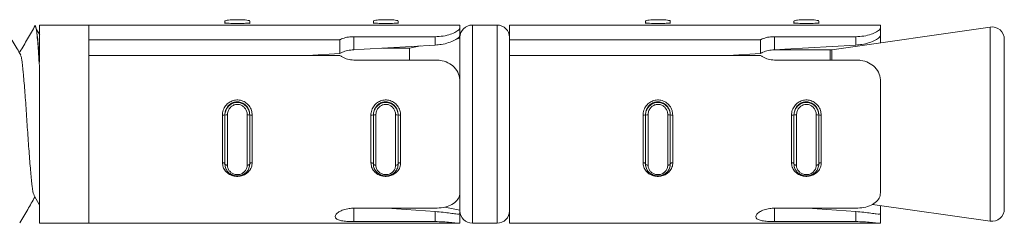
# Model space of a CAD drawing. Header units: millimetres. Extents: x -229 to 889, y -1749 to -342.
# Tile 21 of 23: x 215 to 254, y -491 to -483. Entities that reach past the tile are written whole.
import ezdxf

# ---------------------------------------------------------------- set-up
doc = ezdxf.new("R2010")
doc.units = ezdxf.units.MM

msp = doc.modelspace()

# ---------------------------------------------------------------- linework, layer by layer
at = {"color": 7, "linetype": 'Continuous', "lineweight": 15}
for p, q in [((215.287, -483.091), (215.277, -483.091)), ((217.464, -483.091), (215.464, -483.091)), ((215.464, -483.091), (215.464, -484.591)), ((223.114, -483.091), (217.464, -483.091)), ((217.464, -483.091), (217.464, -483.686)), ((217.464, -483.091), (217.464, -491.091)), ((222.964, -483.021), (222.964, -482.934)), ((229.114, -483.091), (223.814, -483.091)), ((223.965, -483.021), (223.965, -482.934)), ((228.964, -483.021), (228.964, -482.934)), ((232.464, -483.091), (229.814, -483.091)), ((229.964, -483.021), (229.964, -482.934)), ((232.464, -483.091), (232.464, -483.192)), ((233.964, -483.091), (232.964, -483.091)), ((240.114, -483.091), (234.464, -483.091)), ((234.464, -483.091), (234.464, -483.686)), ((239.964, -483.021), (239.964, -482.934)), ((246.114, -483.091), (240.814, -483.091)), ((240.964, -483.021), (240.964, -482.934)), ((245.964, -483.021), (245.964, -482.934)), ((249.464, -483.091), (246.814, -483.091)), ((246.964, -483.021), (246.964, -482.934)), ((249.464, -483.091), (249.464, -483.192)), ((215.479, -483.488), (215.345, -483.264)), ((232.464, -483.192), (232.464, -483.505)), ((232.464, -483.505), (232.464, -483.591)), ((253.894, -483.172), (247.5, -484.086)), ((249.464, -483.192), (249.464, -483.505)), ((249.464, -483.505), (249.464, -483.805)), ((217.464, -483.686), (227.611, -483.686)), ((227.611, -483.686), (227.611, -484.24)), ((228.17, -483.56), (231.464, -483.56)), ((228.17, -483.56), (228.17, -484.088)), ((231.464, -483.56), (231.464, -483.901)), ((232.464, -483.625), (232.312, -483.654)), ((232.464, -485.355), (232.464, -483.591)), ((234.464, -483.686), (244.611, -483.686)), ((234.464, -483.686), (234.464, -484.079)), ((244.611, -483.686), (244.611, -484.24)), ((245.17, -483.56), (248.464, -483.56)), ((245.17, -483.56), (245.17, -484.088)), ((248.464, -483.56), (248.464, -483.901)), ((254.464, -483.667), (254.464, -487.091)), ((227.611, -484.313), (217.464, -484.313)), ((217.464, -484.313), (217.464, -491.091)), ((227.611, -484.24), (226.3, -484.313)), ((230.424, -484.022), (229.339, -484.022)), ((230.873, -483.934), (230.424, -484.022)), ((230.424, -484.022), (230.424, -484.501)), ((234.464, -484.091), (234.464, -484.313)), ((244.611, -484.313), (234.464, -484.313)), ((234.464, -484.313), (234.464, -491.091)), ((244.611, -484.24), (243.3, -484.313)), ((247.429, -484.091), (245.172, -484.091)), ((231.464, -484.501), (228.17, -484.501)), ((248.464, -484.501), (245.17, -484.501)), ((215.464, -484.752), (215.464, -491.091)), ((232.464, -485.387), (232.464, -489.814)), ((249.464, -485.387), (249.464, -489.814)), ((222.864, -488.651), (222.864, -486.723)), ((222.964, -486.714), (222.964, -486.728)), ((222.964, -488.705), (222.964, -486.728)), ((223.064, -486.718), (223.064, -488.745)), ((223.864, -488.745), (223.864, -486.718)), ((223.965, -486.714), (223.965, -486.728)), ((223.965, -486.728), (223.965, -488.705)), ((224.064, -486.723), (224.064, -488.651)), ((228.864, -488.651), (228.864, -486.723)), ((228.964, -486.714), (228.964, -486.728)), ((228.964, -488.705), (228.964, -486.728)), ((229.064, -486.718), (229.064, -488.745)), ((229.864, -488.745), (229.864, -486.718)), ((229.964, -486.714), (229.964, -486.728)), ((229.964, -486.728), (229.964, -488.705)), ((230.064, -486.723), (230.064, -488.651)), ((239.864, -488.651), (239.864, -486.723)), ((239.964, -486.714), (239.964, -486.728)), ((239.964, -488.705), (239.964, -486.728)), ((240.064, -486.718), (240.064, -488.745)), ((240.864, -488.745), (240.864, -486.718)), ((240.964, -486.714), (240.964, -486.728)), ((240.964, -486.728), (240.964, -488.705)), ((241.064, -486.723), (241.064, -488.651)), ((245.864, -488.651), (245.864, -486.723)), ((245.964, -486.714), (245.964, -486.728)), ((245.964, -488.705), (245.964, -486.728)), ((246.064, -486.718), (246.064, -488.745)), ((246.864, -488.745), (246.864, -486.718)), ((246.964, -486.714), (246.964, -486.728)), ((246.964, -486.728), (246.964, -488.705)), ((247.064, -486.723), (247.064, -488.651)), ((254.464, -487.091), (254.464, -490.514)), ((232.464, -490.591), (232.464, -489.866)), ((215.261, -489.999), (215.456, -490.336)), ((228.17, -490.484), (231.464, -490.484)), ((229.509, -490.484), (231.464, -490.618)), ((231.464, -491.026), (231.464, -490.618)), ((231.848, -490.437), (232.464, -490.557)), ((232.464, -490.591), (232.464, -490.702)), ((245.17, -490.484), (248.464, -490.484)), ((246.509, -490.484), (248.464, -490.618)), ((248.464, -491.026), (248.464, -490.618)), ((249.133, -490.329), (253.894, -491.009)), ((249.464, -490.376), (249.464, -490.702)), ((231.464, -491.026), (228.17, -491.026)), ((232.464, -491.077), (232.464, -490.702)), ((248.464, -491.026), (245.17, -491.026)), ((249.464, -491.077), (249.464, -490.702)), ((215.464, -491.091), (217.464, -491.091)), ((217.464, -491.091), (232.399, -491.091)), ((232.964, -491.091), (233.964, -491.091)), ((234.464, -491.091), (249.399, -491.091))]:
    msp.add_line(p, q, dxfattribs=at)
at = {"color": 8, "linetype": 'Continuous', "lineweight": 15}
for p, q in [((232.964, -483.091), (232.964, -487.091)), ((233.964, -487.091), (233.964, -483.091)), ((253.894, -491.009), (253.894, -483.172)), ((247.429, -484.501), (247.429, -484.091)), ((247.5, -484.086), (247.5, -484.501)), ((232.964, -487.091), (232.964, -491.091)), ((233.964, -491.091), (233.964, -487.091)), ((228.17, -491.026), (228.17, -490.484)), ((245.17, -491.026), (245.17, -490.484))]:
    msp.add_line(p, q, dxfattribs=at)
at = {"color": 7, "linetype": 'Continuous', "lineweight": 15, "flags": 128}
for points in [[(231.464, -483.901), (228.592, -484.064), (228.17, -484.088)], [(248.464, -483.901), (245.592, -484.064), (245.17, -484.088)], [(222.964, -488.69), (222.963, -488.683), (222.957, -488.675), (222.948, -488.669), (222.935, -488.663), (222.92, -488.658), (222.903, -488.654), (222.884, -488.652), (222.864, -488.651)], [(224.064, -488.651), (224.045, -488.652), (224.026, -488.654), (224.009, -488.658), (223.994, -488.663), (223.981, -488.669), (223.972, -488.675), (223.966, -488.683), (223.965, -488.69)], [(228.964, -488.69), (228.963, -488.683), (228.957, -488.675), (228.948, -488.669), (228.935, -488.663), (228.92, -488.658), (228.903, -488.654), (228.884, -488.652), (228.864, -488.651)], [(230.064, -488.651), (230.045, -488.652), (230.026, -488.654), (230.009, -488.658), (229.994, -488.663), (229.981, -488.669), (229.972, -488.675), (229.966, -488.683), (229.964, -488.69)], [(239.964, -488.69), (239.963, -488.683), (239.957, -488.675), (239.948, -488.669), (239.935, -488.663), (239.92, -488.658), (239.903, -488.654), (239.884, -488.652), (239.864, -488.651)], [(241.064, -488.651), (241.045, -488.652), (241.026, -488.654), (241.009, -488.658), (240.994, -488.663), (240.981, -488.669), (240.972, -488.675), (240.966, -488.683), (240.964, -488.69)], [(245.964, -488.69), (245.963, -488.683), (245.957, -488.675), (245.948, -488.669), (245.935, -488.663), (245.92, -488.658), (245.903, -488.654), (245.884, -488.652), (245.864, -488.651)], [(247.064, -488.651), (247.045, -488.652), (247.026, -488.654), (247.009, -488.658), (246.994, -488.663), (246.981, -488.669), (246.972, -488.675), (246.966, -488.683), (246.964, -488.69)], [(223.064, -488.745), (223.045, -488.744), (223.026, -488.742), (223.009, -488.738), (222.994, -488.733), (222.981, -488.727), (222.972, -488.72), (222.966, -488.712), (222.964, -488.705)], [(223.965, -488.705), (223.963, -488.712), (223.957, -488.72), (223.948, -488.727), (223.935, -488.733), (223.92, -488.738), (223.903, -488.742), (223.884, -488.744), (223.864, -488.745)], [(229.064, -488.745), (229.045, -488.744), (229.026, -488.742), (229.009, -488.738), (228.994, -488.733), (228.981, -488.727), (228.972, -488.72), (228.966, -488.712), (228.964, -488.705)], [(229.964, -488.705), (229.963, -488.712), (229.957, -488.72), (229.948, -488.727), (229.935, -488.733), (229.92, -488.738), (229.903, -488.742), (229.884, -488.744), (229.864, -488.745)], [(240.064, -488.745), (240.045, -488.744), (240.026, -488.742), (240.009, -488.738), (239.994, -488.733), (239.981, -488.727), (239.972, -488.72), (239.966, -488.712), (239.964, -488.705)], [(240.964, -488.705), (240.963, -488.712), (240.957, -488.72), (240.948, -488.727), (240.935, -488.733), (240.92, -488.738), (240.903, -488.742), (240.884, -488.744), (240.864, -488.745)], [(246.064, -488.745), (246.045, -488.744), (246.026, -488.742), (246.009, -488.738), (245.994, -488.733), (245.981, -488.727), (245.972, -488.72), (245.966, -488.712), (245.964, -488.705)], [(246.964, -488.705), (246.963, -488.712), (246.957, -488.72), (246.948, -488.727), (246.935, -488.733), (246.92, -488.738), (246.903, -488.742), (246.884, -488.744), (246.864, -488.745)]]:
    msp.add_lwpolyline(points, dxfattribs=at)
at = {"color": 7, "linetype": 'Continuous', "lineweight": 15}
for centre, radius, start, end in [((232.964, -483.591), 0.5, 90, 180), ((233.964, -483.591), 0.5, 0, 90), ((253.964, -483.667), 0.5, 0, 98.1301), ((247.429, -483.591), 0.5, 270, 278.1301), ((222.889, -486.443), 0.282, 264.9782, 285.5108), ((223.04, -486.963), 0.246, 84.2018, 107.7416), ((223.889, -486.963), 0.247, 72.2669, 95.7898), ((224.04, -486.443), 0.282, 254.4815, 275.028), ((228.889, -486.443), 0.282, 264.9782, 285.5108), ((229.04, -486.963), 0.247, 84.2077, 107.7356), ((229.889, -486.963), 0.247, 72.2669, 95.7898), ((230.04, -486.443), 0.282, 254.4853, 275.0258), ((239.889, -486.443), 0.282, 264.9742, 285.5147), ((240.04, -486.963), 0.247, 84.2102, 107.7331), ((240.889, -486.963), 0.247, 72.2644, 95.7923), ((241.04, -486.443), 0.282, 254.4892, 275.0218), ((245.889, -486.443), 0.282, 264.9782, 285.5108), ((246.04, -486.963), 0.246, 84.2032, 107.7419), ((246.889, -486.963), 0.246, 72.2584, 95.7982), ((247.04, -486.443), 0.282, 254.4892, 275.0218), ((232.964, -490.591), 0.5, 180, 270), ((233.964, -490.591), 0.5, 270, 0), ((253.964, -490.514), 0.5, 261.8699, 0)]:
    msp.add_arc(centre, radius, start, end, dxfattribs=at)
for points, knots in [([(215.298, -483.113), (215.194, -483.29), (214.986, -483.644), (214.779, -484), (214.675, -484.177)], [0, 0, 0, 0, 0.500056, 1, 1, 1, 1]), ([(215.277, -483.134), (215.288, -483.129), (215.319, -483.113), (215.373, -483.493), (215.424, -484.09), (215.454, -484.578), (215.464, -484.752)], [0, 0, 0, 0, 0.1814454, 0.5047078, 0.8238543, 1, 1, 1, 1]), ([(215.465, -484.591), (215.46, -484.522), (215.437, -484.158), (215.396, -483.613), (215.338, -483.159), (215.303, -483.126), (215.287, -483.111)], [0, 0, 0, 0, 0.0756933, 0.3973923, 0.7255851, 1, 1, 1, 1]), ([(223.965, -482.934), (223.965, -482.934), (223.965, -482.908), (223.944, -482.916), (223.855, -482.887), (223.719, -482.88), (223.556, -482.874), (223.389, -482.875), (223.235, -482.878), (223.104, -482.887), (223.007, -482.899), (222.969, -482.927), (222.964, -482.926), (222.964, -482.934), (222.964, -482.934)], [0, 0, 0, 0, 0.000042, 0.112223, 0.224491, 0.337098, 0.445589, 0.547545, 0.646168, 0.746788, 0.852423, 0.963245, 0.999958, 1, 1, 1, 1]), ([(222.964, -483.021), (222.964, -483.021), (222.964, -482.997), (222.982, -483.022), (223.061, -483.01), (223.192, -483.022), (223.354, -483.028), (223.523, -483.029), (223.677, -483.024), (223.81, -483.018), (223.912, -483.008), (223.958, -483.025), (223.965, -483.009), (223.965, -483.021), (223.965, -483.021)], [0, 0, 0, 0, 0.0000411, 0.1011333, 0.2136032, 0.3271311, 0.4358693, 0.5361916, 0.632079, 0.7307945, 0.836851, 0.9493096, 0.9999589, 1, 1, 1, 1]), ([(223.814, -483.091), (223.782, -483.091), (223.7, -483.091), (223.532, -483.093), (223.336, -483.093), (223.185, -483.09), (223.125, -483.091), (223.114, -483.091)], [0, 0, 0, 0, 0.161465, 0.406235, 0.663479, 0.939919, 1, 1, 1, 1]), ([(229.964, -482.934), (229.964, -482.934), (229.964, -482.908), (229.944, -482.916), (229.855, -482.887), (229.719, -482.88), (229.556, -482.874), (229.389, -482.875), (229.235, -482.878), (229.104, -482.887), (229.007, -482.899), (228.969, -482.927), (228.964, -482.926), (228.964, -482.934), (228.964, -482.934)], [0, 0, 0, 0, 0.000042, 0.1122234, 0.2244862, 0.3371009, 0.4455914, 0.5475388, 0.6461701, 0.7467905, 0.85242, 0.9632455, 0.999958, 1, 1, 1, 1]), ([(228.964, -483.021), (228.964, -483.021), (228.964, -482.997), (228.982, -483.022), (229.061, -483.01), (229.192, -483.022), (229.354, -483.028), (229.523, -483.029), (229.677, -483.024), (229.81, -483.018), (229.912, -483.008), (229.958, -483.025), (229.964, -483.009), (229.964, -483.021), (229.964, -483.021)], [0, 0, 0, 0, 0.0000411, 0.1011331, 0.2136028, 0.3271305, 0.4358769, 0.5361898, 0.6320771, 0.7307924, 0.8368541, 0.9493097, 0.9999589, 1, 1, 1, 1]), ([(229.814, -483.091), (229.782, -483.091), (229.7, -483.091), (229.532, -483.093), (229.336, -483.093), (229.185, -483.09), (229.125, -483.091), (229.114, -483.091)], [0, 0, 0, 0, 0.1614478, 0.4062177, 0.6634801, 0.9399194, 1, 1, 1, 1]), ([(240.964, -482.934), (240.964, -482.934), (240.964, -482.908), (240.944, -482.916), (240.855, -482.887), (240.719, -482.88), (240.556, -482.874), (240.389, -482.875), (240.235, -482.878), (240.104, -482.887), (240.007, -482.899), (239.969, -482.927), (239.964, -482.926), (239.964, -482.934), (239.964, -482.934)], [0, 0, 0, 0, 0.000042, 0.112224, 0.224487, 0.337102, 0.445584, 0.547541, 0.646164, 0.746784, 0.85242, 0.963245, 0.999958, 1, 1, 1, 1]), ([(239.964, -483.021), (239.964, -483.021), (239.964, -482.997), (239.982, -483.022), (240.061, -483.01), (240.192, -483.022), (240.354, -483.028), (240.523, -483.029), (240.677, -483.024), (240.81, -483.018), (240.912, -483.008), (240.958, -483.025), (240.964, -483.009), (240.964, -483.021), (240.964, -483.021)], [0, 0, 0, 0, 0.000041, 0.101133, 0.213607, 0.327128, 0.435874, 0.536197, 0.632075, 0.730798, 0.836854, 0.94931, 0.999959, 1, 1, 1, 1]), ([(240.814, -483.091), (240.782, -483.091), (240.7, -483.091), (240.532, -483.093), (240.336, -483.093), (240.185, -483.09), (240.125, -483.091), (240.114, -483.091)], [0, 0, 0, 0, 0.161462, 0.406229, 0.663488, 0.939906, 1, 1, 1, 1]), ([(246.964, -482.934), (246.964, -482.934), (246.964, -482.908), (246.944, -482.916), (246.855, -482.887), (246.719, -482.88), (246.556, -482.874), (246.389, -482.875), (246.235, -482.878), (246.104, -482.887), (246.007, -482.899), (245.969, -482.927), (245.964, -482.926), (245.964, -482.934), (245.964, -482.934)], [0, 0, 0, 0, 0.000042, 0.112222, 0.224489, 0.337104, 0.445586, 0.547543, 0.646165, 0.746786, 0.85242, 0.963246, 0.999958, 1, 1, 1, 1]), ([(245.964, -483.021), (245.964, -483.021), (245.964, -482.997), (245.982, -483.022), (246.061, -483.01), (246.192, -483.022), (246.354, -483.028), (246.523, -483.029), (246.677, -483.024), (246.81, -483.018), (246.912, -483.008), (246.958, -483.025), (246.964, -483.009), (246.964, -483.021), (246.964, -483.021)], [0, 0, 0, 0, 0.000041, 0.101134, 0.213604, 0.327132, 0.435871, 0.536194, 0.632073, 0.730796, 0.836853, 0.949309, 0.999959, 1, 1, 1, 1]), ([(246.814, -483.091), (246.782, -483.091), (246.7, -483.091), (246.532, -483.093), (246.336, -483.093), (246.185, -483.09), (246.125, -483.091), (246.114, -483.091)], [0, 0, 0, 0, 0.161462, 0.406229, 0.663469, 0.939906, 1, 1, 1, 1]), ([(214.718, -484.304), (214.614, -484.131), (214.407, -483.785), (214.199, -483.438), (214.095, -483.264)], [0, 0, 0, 0, 0.499941, 1, 1, 1, 1]), ([(231.464, -483.56), (231.575, -483.555), (231.795, -483.545), (232.089, -483.468), (232.312, -483.368), (232.443, -483.267), (232.458, -483.216), (232.464, -483.192)], [0, 0, 0, 0, 0.204182, 0.408374, 0.612325, 0.81813, 1, 1, 1, 1]), ([(232.464, -483.505), (232.455, -483.53), (232.435, -483.581), (232.266, -483.697), (232.014, -483.804), (231.735, -483.876), (231.546, -483.893), (231.464, -483.901)], [0, 0, 0, 0, 0.222579, 0.446188, 0.650782, 0.848176, 1, 1, 1, 1]), ([(248.464, -483.56), (248.575, -483.555), (248.795, -483.545), (249.089, -483.468), (249.312, -483.368), (249.443, -483.267), (249.458, -483.216), (249.464, -483.192)], [0, 0, 0, 0, 0.204182, 0.408374, 0.612325, 0.81813, 1, 1, 1, 1]), ([(249.464, -483.505), (249.455, -483.53), (249.435, -483.581), (249.266, -483.697), (249.014, -483.804), (248.735, -483.876), (248.546, -483.893), (248.464, -483.901)], [0, 0, 0, 0, 0.222581, 0.446191, 0.65078, 0.848175, 1, 1, 1, 1]), ([(227.611, -483.686), (227.618, -483.682), (227.682, -483.645), (227.83, -483.592), (228.025, -483.563), (228.14, -483.561), (228.17, -483.56)], [0, 0, 0, 0, 0.05027, 0.452068, 0.854469, 1, 1, 1, 1]), ([(244.611, -483.686), (244.618, -483.682), (244.682, -483.645), (244.83, -483.592), (245.025, -483.563), (245.14, -483.561), (245.17, -483.56)], [0, 0, 0, 0, 0.05027, 0.452068, 0.854493, 1, 1, 1, 1]), ([(228.17, -484.088), (228.088, -484.097), (227.923, -484.113), (227.733, -484.172), (227.643, -484.222), (227.611, -484.24)], [0, 0, 0, 0, 0.39196, 0.784145, 1, 1, 1, 1]), ([(228.17, -484.501), (228.087, -484.495), (227.92, -484.482), (227.731, -484.401), (227.642, -484.336), (227.611, -484.313)], [0, 0, 0, 0, 0.395941, 0.791696, 1, 1, 1, 1]), ([(245.17, -484.088), (245.088, -484.097), (244.923, -484.113), (244.733, -484.172), (244.643, -484.222), (244.611, -484.24)], [0, 0, 0, 0, 0.391962, 0.784127, 1, 1, 1, 1]), ([(245.17, -484.501), (245.087, -484.495), (244.92, -484.482), (244.731, -484.401), (244.642, -484.336), (244.611, -484.313)], [0, 0, 0, 0, 0.39592, 0.791677, 1, 1, 1, 1]), ([(214.718, -484.334), (214.73, -484.379), (214.762, -484.506), (214.812, -484.986), (214.871, -485.697), (214.935, -486.545), (214.991, -487.442), (215.054, -488.306), (215.115, -489.063), (215.172, -489.626), (215.224, -489.941), (215.253, -489.962), (215.261, -489.968)], [0, 0, 0, 0, 0.062399, 0.173183, 0.283823, 0.396081, 0.505819, 0.617742, 0.729166, 0.839224, 0.951575, 1, 1, 1, 1]), ([(232.464, -485.387), (232.454, -485.277), (232.433, -485.058), (232.254, -484.787), (231.991, -484.601), (231.712, -484.513), (231.533, -484.504), (231.464, -484.501)], [0, 0, 0, 0, 0.227112, 0.454903, 0.667248, 0.872122, 1, 1, 1, 1]), ([(249.464, -485.387), (249.454, -485.277), (249.433, -485.058), (249.254, -484.787), (248.991, -484.601), (248.712, -484.513), (248.533, -484.504), (248.464, -484.501)], [0, 0, 0, 0, 0.227113, 0.454904, 0.667256, 0.872131, 1, 1, 1, 1]), ([(222.864, -486.723), (222.866, -486.692), (222.871, -486.59), (222.928, -486.429), (223.05, -486.27), (223.21, -486.162), (223.395, -486.108), (223.596, -486.117), (223.791, -486.198), (223.947, -486.344), (224.046, -486.527), (224.059, -486.66), (224.064, -486.723)], [0, 0, 0, 0, 0.049975, 0.160727, 0.265974, 0.36526, 0.462972, 0.565671, 0.676016, 0.789421, 0.900461, 1, 1, 1, 1]), ([(223.965, -486.714), (223.965, -486.714), (223.965, -486.659), (223.947, -486.546), (223.868, -486.388), (223.737, -486.262), (223.575, -486.192), (223.406, -486.183), (223.252, -486.23), (223.119, -486.324), (223.017, -486.461), (222.971, -486.6), (222.964, -486.687), (222.964, -486.714), (222.964, -486.714)], [0, 0, 0, 0, 0.0000367, 0.1011408, 0.213614, 0.3271367, 0.4358722, 0.5361942, 0.6320739, 0.7307877, 0.8368535, 0.9493091, 0.9999633, 1, 1, 1, 1]), ([(222.964, -486.728), (222.964, -486.728), (222.964, -486.669), (222.985, -486.55), (223.074, -486.392), (223.21, -486.274), (223.373, -486.213), (223.54, -486.211), (223.694, -486.262), (223.825, -486.36), (223.922, -486.5), (223.96, -486.631), (223.965, -486.709), (223.965, -486.728), (223.965, -486.728)], [0, 0, 0, 0, 0.000038, 0.112211, 0.224482, 0.337105, 0.445585, 0.547543, 0.646165, 0.746784, 0.852423, 0.96325, 0.999962, 1, 1, 1, 1]), ([(223.864, -486.718), (223.864, -486.702), (223.862, -486.637), (223.831, -486.529), (223.754, -486.414), (223.649, -486.332), (223.525, -486.29), (223.391, -486.291), (223.26, -486.342), (223.152, -486.44), (223.079, -486.57), (223.069, -486.669), (223.064, -486.718)], [0, 0, 0, 0, 0.037298, 0.149823, 0.256289, 0.356432, 0.453447, 0.553205, 0.659996, 0.772415, 0.885903, 1, 1, 1, 1]), ([(228.864, -486.723), (228.866, -486.692), (228.871, -486.59), (228.928, -486.429), (229.05, -486.27), (229.21, -486.162), (229.395, -486.108), (229.596, -486.117), (229.791, -486.198), (229.947, -486.344), (230.046, -486.527), (230.059, -486.66), (230.064, -486.723)], [0, 0, 0, 0, 0.049975, 0.160727, 0.265974, 0.365259, 0.462972, 0.56567, 0.676015, 0.78942, 0.900459, 1, 1, 1, 1]), ([(229.964, -486.714), (229.964, -486.714), (229.964, -486.659), (229.947, -486.546), (229.868, -486.388), (229.737, -486.262), (229.575, -486.192), (229.406, -486.183), (229.252, -486.23), (229.119, -486.324), (229.017, -486.461), (228.971, -486.6), (228.964, -486.687), (228.964, -486.714), (228.964, -486.714)], [0, 0, 0, 0, 0.000037, 0.101141, 0.213614, 0.32713, 0.435873, 0.536186, 0.632074, 0.730788, 0.836854, 0.949309, 0.999963, 1, 1, 1, 1]), ([(228.964, -486.728), (228.964, -486.728), (228.964, -486.669), (228.985, -486.55), (229.074, -486.392), (229.21, -486.274), (229.373, -486.213), (229.54, -486.211), (229.694, -486.262), (229.825, -486.36), (229.922, -486.5), (229.96, -486.631), (229.964, -486.709), (229.964, -486.728), (229.964, -486.728)], [0, 0, 0, 0, 0.0000375, 0.1122125, 0.2244802, 0.3371032, 0.4455833, 0.5475414, 0.6461637, 0.7467834, 0.8524222, 0.9632501, 0.9999625, 1, 1, 1, 1]), ([(229.864, -486.718), (229.864, -486.702), (229.862, -486.637), (229.831, -486.529), (229.754, -486.414), (229.649, -486.332), (229.525, -486.29), (229.391, -486.291), (229.26, -486.342), (229.152, -486.44), (229.079, -486.57), (229.069, -486.669), (229.064, -486.718)], [0, 0, 0, 0, 0.037298, 0.149823, 0.25629, 0.356424, 0.453449, 0.553207, 0.659988, 0.772414, 0.885903, 1, 1, 1, 1]), ([(239.864, -486.723), (239.866, -486.692), (239.871, -486.59), (239.928, -486.429), (240.05, -486.27), (240.21, -486.162), (240.395, -486.108), (240.596, -486.117), (240.791, -486.198), (240.947, -486.344), (241.046, -486.527), (241.059, -486.66), (241.064, -486.723)], [0, 0, 0, 0, 0.049976, 0.160725, 0.265977, 0.365257, 0.462969, 0.565668, 0.67602, 0.78942, 0.900459, 1, 1, 1, 1]), ([(240.964, -486.714), (240.964, -486.714), (240.964, -486.659), (240.947, -486.546), (240.868, -486.388), (240.737, -486.262), (240.575, -486.192), (240.406, -486.183), (240.252, -486.23), (240.119, -486.324), (240.017, -486.461), (239.971, -486.6), (239.964, -486.687), (239.964, -486.714), (239.964, -486.714)], [0, 0, 0, 0, 0.000037, 0.101141, 0.21361, 0.327132, 0.435876, 0.536188, 0.632077, 0.730783, 0.836854, 0.949309, 0.999963, 1, 1, 1, 1]), ([(239.964, -486.728), (239.964, -486.728), (239.964, -486.669), (239.985, -486.55), (240.074, -486.392), (240.21, -486.274), (240.373, -486.213), (240.54, -486.211), (240.694, -486.262), (240.825, -486.36), (240.922, -486.5), (240.96, -486.631), (240.964, -486.709), (240.964, -486.728), (240.964, -486.728)], [0, 0, 0, 0, 0.000038, 0.112212, 0.22448, 0.337102, 0.445591, 0.547539, 0.64617, 0.74679, 0.852423, 0.96325, 0.999962, 1, 1, 1, 1]), ([(240.864, -486.718), (240.864, -486.702), (240.862, -486.637), (240.831, -486.529), (240.754, -486.414), (240.649, -486.332), (240.525, -486.29), (240.391, -486.291), (240.26, -486.342), (240.152, -486.44), (240.079, -486.57), (240.069, -486.669), (240.064, -486.718)], [0, 0, 0, 0, 0.037297, 0.149822, 0.256295, 0.356428, 0.453442, 0.553211, 0.659992, 0.772419, 0.885901, 1, 1, 1, 1]), ([(245.864, -486.723), (245.866, -486.692), (245.871, -486.59), (245.928, -486.429), (246.05, -486.27), (246.21, -486.162), (246.395, -486.108), (246.596, -486.117), (246.791, -486.198), (246.947, -486.344), (247.046, -486.527), (247.059, -486.66), (247.064, -486.723)], [0, 0, 0, 0, 0.049975, 0.160724, 0.265976, 0.365262, 0.462974, 0.565664, 0.676017, 0.789422, 0.900461, 1, 1, 1, 1]), ([(246.964, -486.714), (246.964, -486.714), (246.964, -486.659), (246.947, -486.546), (246.868, -486.388), (246.737, -486.262), (246.575, -486.192), (246.406, -486.183), (246.252, -486.23), (246.119, -486.324), (246.017, -486.461), (245.971, -486.6), (245.964, -486.687), (245.964, -486.714), (245.964, -486.714)], [0, 0, 0, 0, 0.000037, 0.101141, 0.21361, 0.327133, 0.435868, 0.53619, 0.632079, 0.730785, 0.836851, 0.94931, 0.999963, 1, 1, 1, 1]), ([(245.964, -486.728), (245.964, -486.728), (245.964, -486.669), (245.985, -486.55), (246.074, -486.392), (246.21, -486.274), (246.373, -486.213), (246.54, -486.211), (246.694, -486.262), (246.825, -486.36), (246.922, -486.5), (246.96, -486.631), (246.964, -486.709), (246.964, -486.728), (246.964, -486.728)], [0, 0, 0, 0, 0.000038, 0.112211, 0.224483, 0.337098, 0.445587, 0.547545, 0.646167, 0.746787, 0.852425, 0.96325, 0.999962, 1, 1, 1, 1]), ([(246.864, -486.718), (246.864, -486.702), (246.862, -486.637), (246.831, -486.529), (246.754, -486.414), (246.649, -486.332), (246.525, -486.29), (246.391, -486.291), (246.26, -486.342), (246.152, -486.44), (246.079, -486.57), (246.069, -486.669), (246.064, -486.718)], [0, 0, 0, 0, 0.037297, 0.149821, 0.256288, 0.35643, 0.453444, 0.553202, 0.659993, 0.772419, 0.885902, 1, 1, 1, 1]), ([(224.064, -488.651), (224.063, -488.68), (224.058, -488.774), (224.001, -488.92), (223.879, -489.062), (223.719, -489.158), (223.534, -489.205), (223.333, -489.197), (223.138, -489.126), (222.982, -488.997), (222.883, -488.832), (222.87, -488.709), (222.864, -488.651)], [0, 0, 0, 0, 0.049956, 0.160721, 0.26597, 0.365258, 0.462973, 0.565665, 0.676021, 0.789426, 0.90047, 1, 1, 1, 1]), ([(230.064, -488.651), (230.063, -488.68), (230.058, -488.774), (230.001, -488.92), (229.879, -489.062), (229.719, -489.158), (229.534, -489.205), (229.333, -489.197), (229.138, -489.126), (228.982, -488.997), (228.883, -488.832), (228.87, -488.709), (228.864, -488.651)], [0, 0, 0, 0, 0.049957, 0.160722, 0.265971, 0.365253, 0.462969, 0.565669, 0.676025, 0.789425, 0.900468, 1, 1, 1, 1]), ([(241.064, -488.651), (241.063, -488.68), (241.058, -488.774), (241.001, -488.92), (240.879, -489.062), (240.719, -489.158), (240.534, -489.205), (240.333, -489.197), (240.138, -489.126), (239.982, -488.997), (239.883, -488.832), (239.87, -488.709), (239.864, -488.651)], [0, 0, 0, 0, 0.049956, 0.160724, 0.265968, 0.365255, 0.462971, 0.565671, 0.67602, 0.789425, 0.900468, 1, 1, 1, 1]), ([(247.064, -488.651), (247.063, -488.68), (247.058, -488.774), (247.001, -488.92), (246.879, -489.062), (246.719, -489.158), (246.534, -489.205), (246.333, -489.197), (246.138, -489.126), (245.982, -488.997), (245.883, -488.832), (245.87, -488.709), (245.864, -488.651)], [0, 0, 0, 0, 0.049956, 0.1607242, 0.2659683, 0.3652561, 0.462972, 0.5656645, 0.6760204, 0.789426, 0.9004693, 1, 1, 1, 1]), ([(223.965, -488.705), (223.965, -488.705), (223.965, -488.762), (223.944, -488.87), (223.855, -489.017), (223.719, -489.124), (223.556, -489.18), (223.389, -489.182), (223.235, -489.135), (223.104, -489.046), (223.007, -488.918), (222.969, -488.795), (222.964, -488.724), (222.964, -488.705), (222.964, -488.705)], [0, 0, 0, 0, 0.000039, 0.112214, 0.224491, 0.3371, 0.445587, 0.547545, 0.646167, 0.746784, 0.852429, 0.963259, 0.999961, 1, 1, 1, 1]), ([(223.064, -488.745), (223.065, -488.76), (223.067, -488.819), (223.098, -488.917), (223.175, -489.021), (223.28, -489.094), (223.404, -489.132), (223.538, -489.131), (223.669, -489.085), (223.777, -488.998), (223.85, -488.88), (223.86, -488.79), (223.864, -488.745)], [0, 0, 0, 0, 0.037272, 0.149834, 0.256279, 0.356423, 0.453444, 0.553203, 0.66, 0.772414, 0.885912, 1, 1, 1, 1]), ([(229.964, -488.705), (229.964, -488.705), (229.964, -488.762), (229.944, -488.87), (229.855, -489.017), (229.719, -489.124), (229.556, -489.18), (229.389, -489.182), (229.235, -489.135), (229.104, -489.046), (229.007, -488.918), (228.969, -488.795), (228.964, -488.724), (228.964, -488.705), (228.964, -488.705)], [0, 0, 0, 0, 0.000039, 0.112214, 0.224487, 0.337102, 0.44559, 0.547539, 0.646169, 0.746786, 0.852427, 0.963259, 0.999961, 1, 1, 1, 1]), ([(229.064, -488.745), (229.065, -488.76), (229.067, -488.819), (229.098, -488.917), (229.175, -489.021), (229.28, -489.094), (229.404, -489.132), (229.538, -489.131), (229.669, -489.085), (229.777, -488.998), (229.85, -488.88), (229.86, -488.79), (229.864, -488.745)], [0, 0, 0, 0, 0.037272, 0.149837, 0.256284, 0.356419, 0.45344, 0.553211, 0.659999, 0.772413, 0.885911, 1, 1, 1, 1]), ([(240.964, -488.705), (240.964, -488.705), (240.964, -488.762), (240.944, -488.87), (240.855, -489.017), (240.719, -489.124), (240.556, -489.18), (240.389, -489.182), (240.235, -489.135), (240.104, -489.046), (240.007, -488.918), (239.969, -488.795), (239.964, -488.724), (239.964, -488.705), (239.964, -488.705)], [0, 0, 0, 0, 0.000039, 0.112214, 0.224487, 0.337103, 0.445583, 0.547541, 0.646163, 0.74678, 0.852426, 0.963259, 0.999961, 1, 1, 1, 1]), ([(240.064, -488.745), (240.065, -488.76), (240.067, -488.819), (240.098, -488.917), (240.175, -489.021), (240.28, -489.094), (240.404, -489.132), (240.538, -489.131), (240.669, -489.085), (240.777, -488.998), (240.85, -488.88), (240.86, -488.79), (240.864, -488.745)], [0, 0, 0, 0, 0.037272, 0.149835, 0.256282, 0.356426, 0.453447, 0.553207, 0.659995, 0.772409, 0.885913, 1, 1, 1, 1]), ([(246.964, -488.705), (246.964, -488.705), (246.964, -488.762), (246.944, -488.87), (246.855, -489.017), (246.719, -489.124), (246.556, -489.18), (246.389, -489.182), (246.235, -489.135), (246.104, -489.046), (246.007, -488.918), (245.969, -488.795), (245.964, -488.724), (245.964, -488.705), (245.964, -488.705)], [0, 0, 0, 0, 0.000039, 0.112212, 0.22449, 0.337105, 0.445585, 0.547543, 0.646164, 0.746781, 0.852427, 0.963259, 0.999961, 1, 1, 1, 1]), ([(246.064, -488.745), (246.065, -488.76), (246.067, -488.819), (246.098, -488.917), (246.175, -489.021), (246.28, -489.094), (246.404, -489.132), (246.538, -489.131), (246.669, -489.085), (246.777, -488.998), (246.85, -488.88), (246.86, -488.79), (246.864, -488.745)], [0, 0, 0, 0, 0.037272, 0.149835, 0.256281, 0.356425, 0.453446, 0.553206, 0.660004, 0.772409, 0.885913, 1, 1, 1, 1]), ([(231.464, -490.484), (231.575, -490.479), (231.795, -490.467), (232.089, -490.375), (232.312, -490.227), (232.443, -490.034), (232.458, -489.884), (232.464, -489.814)], [0, 0, 0, 0, 0.204183, 0.408373, 0.61233, 0.818135, 1, 1, 1, 1]), ([(248.464, -490.484), (248.575, -490.479), (248.795, -490.467), (249.089, -490.375), (249.312, -490.227), (249.443, -490.034), (249.458, -489.884), (249.464, -489.814)], [0, 0, 0, 0, 0.204183, 0.408373, 0.61233, 0.818135, 1, 1, 1, 1]), ([(214.68, -491.073), (214.784, -490.893), (214.985, -490.547), (215.185, -490.202), (215.282, -490.035)], [0, 0, 0, 0, 0.519661, 1, 1, 1, 1]), ([(228.17, -491.026), (228.117, -491.025), (227.982, -491.023), (227.775, -491.007), (227.582, -490.971), (227.454, -490.911), (227.406, -490.829), (227.444, -490.731), (227.562, -490.631), (227.747, -490.545), (227.961, -490.493), (228.108, -490.487), (228.17, -490.484)], [0, 0, 0, 0, 0.067548, 0.172852, 0.279383, 0.387324, 0.494685, 0.600404, 0.705954, 0.813025, 0.921037, 1, 1, 1, 1]), ([(231.464, -490.618), (231.573, -490.627), (231.791, -490.645), (232.083, -490.688), (232.304, -490.722), (232.441, -490.734), (232.457, -490.713), (232.464, -490.702)], [0, 0, 0, 0, 0.201313, 0.402864, 0.601702, 0.799278, 1, 1, 1, 1]), ([(245.17, -491.026), (245.117, -491.025), (244.982, -491.023), (244.775, -491.007), (244.582, -490.971), (244.454, -490.911), (244.406, -490.829), (244.444, -490.731), (244.562, -490.631), (244.747, -490.545), (244.961, -490.493), (245.108, -490.487), (245.17, -490.484)], [0, 0, 0, 0, 0.067542, 0.172848, 0.27938, 0.387325, 0.494686, 0.600405, 0.705957, 0.813029, 0.921036, 1, 1, 1, 1]), ([(248.464, -490.618), (248.573, -490.627), (248.791, -490.645), (249.083, -490.688), (249.304, -490.722), (249.441, -490.734), (249.457, -490.713), (249.464, -490.702)], [0, 0, 0, 0, 0.201313, 0.402864, 0.601702, 0.799278, 1, 1, 1, 1]), ([(232.464, -491.077), (232.461, -491.081), (232.451, -491.095), (232.334, -491.087), (232.09, -491.059), (231.79, -491.031), (231.571, -491.027), (231.464, -491.026)], [0, 0, 0, 0, 0.12883, 0.37694, 0.595712, 0.802056, 1, 1, 1, 1]), ([(249.464, -491.077), (249.461, -491.081), (249.451, -491.095), (249.334, -491.087), (249.09, -491.059), (248.79, -491.031), (248.571, -491.027), (248.464, -491.026)], [0, 0, 0, 0, 0.12883, 0.37694, 0.595712, 0.802065, 1, 1, 1, 1])]:
    msp.add_open_spline(points, degree=3, knots=knots, dxfattribs=at)

doc.saveas('drawing.dxf')
